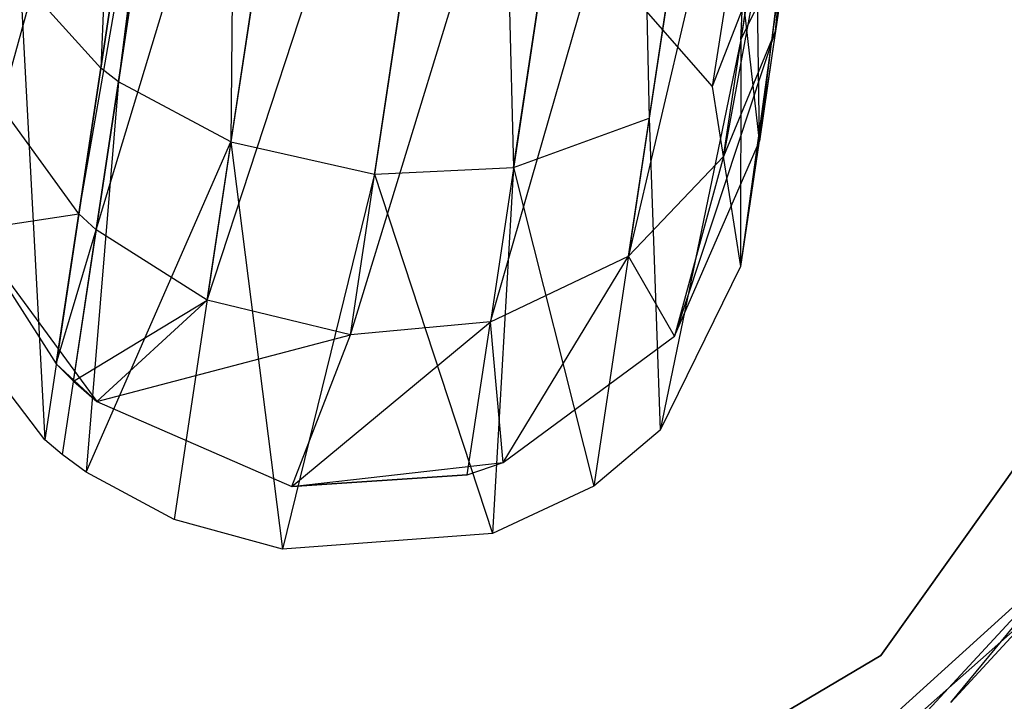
# Model space of a CAD drawing. Extents: x 1 to 71.1, y -35.1 to 35.1.
# Tile 60 of 85: x 35.825 to 36.425, y -0.378 to 0.037. Entities that reach past the tile are written whole.
import ezdxf

# ---------------------------------------------------------------- set-up
doc = ezdxf.new("R2010")
doc.units = 0
doc.header["$LTSCALE"] = 2.54
doc.layers.get('0').update_dxf_attribs({"color": 13, "linetype": 'CONTINUOUS'})

# ---------------------------------------------------------------- blocks, each defined once
blk = doc.blocks.new('LPUMPKIN_L_444_STL')
at = {"color": 0}
for p, q in [((35.90008, 0.55452, 21.12488), (35.87471, 0.00717, 20.52514)), ((35.90008, 0.55452, 21.12488), (35.87471, 0.00717, 20.52514)), ((36.36345, 0.54802, 22.11741), (36.25362, -0.04641, 23.05015)), ((36.36345, 0.54802, 22.11741), (36.25362, -0.04641, 23.05015)), ((36.36345, 0.54802, 22.11741), (36.28533, 0.03006, 23.07963)), ((36.36345, 0.54802, 22.11741), (36.28533, 0.03006, 23.07963)), ((36.33926, 0.52141, 21.10612), (36.26429, 0.02437, 20.46053)), ((36.33926, 0.52141, 21.10612), (36.26429, 0.02437, 20.46053)), ((35.94805, 0.49345, 21.15538), (35.87471, 0.00717, 20.52514)), ((35.94805, 0.49345, 21.15538), (35.87471, 0.00717, 20.52514)), ((35.94805, 0.49345, 21.15538), (35.88551, -0.0011, 20.5308)), ((35.94805, 0.49345, 21.15538), (35.88551, -0.0011, 20.5308)), ((35.95871, 0.48423, 21.1597), (35.88551, -0.0011, 20.5308)), ((35.95871, 0.48423, 21.1597), (35.88551, -0.0011, 20.5308)), ((35.95871, 0.48423, 21.1597), (35.95399, -0.03765, 20.5531)), ((35.95871, 0.48423, 21.1597), (35.95399, -0.03765, 20.5531)), ((36.33243, 0.47612, 22.07743), (36.19583, -0.10715, 23.02494)), ((36.33243, 0.47612, 22.07743), (36.19583, -0.10715, 23.02494)), ((36.25362, -0.04641, 23.05015), (36.33243, 0.47612, 22.07743)), ((36.25362, -0.04641, 23.05015), (36.33243, 0.47612, 22.07743)), ((36.28225, 0.46582, 21.14248), (36.20848, -0.02328, 20.50822)), ((36.28225, 0.46582, 21.14248), (36.20848, -0.02328, 20.50822)), ((36.26429, 0.02437, 20.46053), (36.28225, 0.46582, 21.14248)), ((36.26429, 0.02437, 20.46053), (36.28225, 0.46582, 21.14248)), ((35.81404, -0.01596, 23.03714), (35.94096, 0.44645, 22.03112)), ((35.81404, -0.01596, 23.03714), (35.94096, 0.44645, 22.03112)), ((35.86136, -0.08135, 23.01599), (35.94096, 0.44645, 22.03112)), ((35.86136, -0.08135, 23.01599), (35.94096, 0.44645, 22.03112)), ((36.02663, 0.44397, 21.1767), (35.95399, -0.03765, 20.5531)), ((36.02663, 0.44397, 21.1767), (35.95399, -0.03765, 20.5531)), ((35.86136, -0.08135, 23.01599), (35.9516, 0.43709, 22.02707)), ((35.86136, -0.08135, 23.01599), (35.9516, 0.43709, 22.02707)), ((35.87193, -0.09118, 23.013), (35.9516, 0.43709, 22.02707)), ((35.87193, -0.09118, 23.013), (35.9516, 0.43709, 22.02707)), ((36.12593, -0.05325, 20.54431), (36.19879, 0.42983, 21.17)), ((36.12593, -0.05325, 20.54431), (36.19879, 0.42983, 21.17)), ((36.19879, 0.42983, 21.17), (36.20848, -0.02328, 20.50822)), ((36.19879, 0.42983, 21.17), (36.20848, -0.02328, 20.50822)), ((36.11385, 0.42337, 21.18091), (36.04136, -0.05732, 20.55862)), ((36.11385, 0.42337, 21.18091), (36.04136, -0.05732, 20.55862)), ((36.11385, 0.42337, 21.18091), (36.12593, -0.05325, 20.54431)), ((36.11385, 0.42337, 21.18091), (36.12593, -0.05325, 20.54431)), ((36.11179, -0.14704, 23.00586), (36.27523, 0.41927, 22.04325)), ((36.11179, -0.14704, 23.00586), (36.27523, 0.41927, 22.04325)), ((36.19583, -0.10715, 23.02494), (36.27523, 0.41927, 22.04325)), ((36.19583, -0.10715, 23.02494), (36.27523, 0.41927, 22.04325)), ((35.87193, -0.09118, 23.013), (36.01943, 0.39624, 22.01108)), ((35.87193, -0.09118, 23.013), (36.01943, 0.39624, 22.01108)), ((35.93948, -0.13385, 23.00121), (36.01943, 0.39624, 22.01108)), ((35.93948, -0.13385, 23.00121), (36.01943, 0.39624, 22.01108)), ((36.02662, -0.15504, 22.99829), (36.19163, 0.38234, 22.01738)), ((36.02662, -0.15504, 22.99829), (36.19163, 0.38234, 22.01738)), ((36.19163, 0.38234, 22.01738), (36.11179, -0.14704, 23.00586)), ((36.19163, 0.38234, 22.01738), (36.11179, -0.14704, 23.00586)), ((35.93948, -0.13385, 23.00121), (36.10663, 0.3755, 22.00712)), ((35.93948, -0.13385, 23.00121), (36.10663, 0.3755, 22.00712)), ((36.02662, -0.15504, 22.99829), (36.10663, 0.3755, 22.00712)), ((36.02662, -0.15504, 22.99829), (36.10663, 0.3755, 22.00712)), ((36.27756, 0.19209, 20.31614), (36.24669, -0.00386, 20.04988)), ((36.27756, 0.19209, 20.31614), (36.24669, -0.00386, 20.04988)), ((36.27552, -0.03728, 23.72166), (36.27287, 0.16099, 23.12647)), ((36.27552, -0.03728, 23.72166), (36.27287, 0.16099, 23.12647)), ((36.29689, 0.12516, 20.37061), (36.24669, -0.00386, 20.04988)), ((36.29689, 0.12516, 20.37061), (36.24669, -0.00386, 20.04988)), ((36.29689, 0.12516, 20.37061), (36.26404, -0.11342, 20.11653)), ((36.29689, 0.12516, 20.37061), (36.26404, -0.11342, 20.11653)), ((36.27552, -0.03728, 209.61943), (36.26105, 0.09131, 209.61943)), ((36.27552, -0.03728, 23.72166), (36.26105, 0.09131, 23.72166)), ((36.27552, -0.03728, 209.61943), (36.26105, 0.09131, 209.61943)), ((36.27552, -0.03728, 23.72166), (36.26105, 0.09131, 23.72166)), ((36.16776, 0.08634, 20.00109), (36.24669, -0.00386, 20.04988)), ((36.16776, 0.08634, 20.00109), (36.24669, -0.00386, 20.04988)), ((36.29369, 0.0855, 20.40475), (36.26404, -0.11342, 20.11653)), ((36.29369, 0.0855, 20.40475), (36.26404, -0.11342, 20.11653)), ((36.26429, 0.02437, 20.46053), (36.29369, 0.0855, 20.40475)), ((36.26429, 0.02437, 20.46053), (36.29369, 0.0855, 20.40475)), ((36.27552, -0.03728, 23.72166), (36.28995, 0.07909, 23.09768)), ((36.27552, -0.03728, 23.72166), (36.28995, 0.07909, 23.09768)), ((36.28533, 0.03006, 23.07963), (36.28995, 0.07909, 23.09768)), ((36.28533, 0.03006, 23.07963), (36.28995, 0.07909, 23.09768)), ((35.87471, 0.00717, 20.52514), (35.82573, 0.06158, 20.48514)), ((35.82573, 0.06158, 20.48514), (35.84063, -0.21875, 20.22196)), ((35.82573, 0.06158, 20.48514), (35.84063, -0.21875, 20.22196)), ((35.87471, 0.00717, 20.52514), (35.82573, 0.06158, 20.48514)), ((36.28533, 0.03006, 23.07963), (36.22376, -0.15589, 23.72166)), ((36.28533, 0.03006, 23.07963), (36.22376, -0.15589, 23.72166)), ((36.28533, 0.03006, 23.07963), (36.25362, -0.04641, 23.05015)), ((36.28533, 0.03006, 23.07963), (36.25362, -0.04641, 23.05015)), ((36.28533, 0.03006, 23.07963), (36.27552, -0.03728, 23.72166)), ((36.28533, 0.03006, 23.07963), (36.27552, -0.03728, 23.72166)), ((36.26429, 0.02437, 20.46053), (36.21515, -0.21299, 20.18317)), ((36.26429, 0.02437, 20.46053), (36.21515, -0.21299, 20.18317)), ((36.26429, 0.02437, 20.46053), (36.26404, -0.11342, 20.11653)), ((36.26429, 0.02437, 20.46053), (36.26404, -0.11342, 20.11653)), ((35.87471, 0.00717, 20.52514), (35.84063, -0.21875, 20.22196)), ((35.87471, 0.00717, 20.52514), (35.84063, -0.21875, 20.22196)), ((35.88551, -0.0011, 20.5308), (35.87471, 0.00717, 20.52514)), ((35.88551, -0.0011, 20.5308), (35.87471, 0.00717, 20.52514)), ((35.88551, -0.0011, 20.5308), (35.85132, -0.22778, 20.22658)), ((35.88551, -0.0011, 20.5308), (35.85132, -0.22778, 20.22658)), ((35.88551, -0.0011, 20.5308), (35.86592, -0.23861, 20.23196)), ((35.88551, -0.0011, 20.5308), (35.86592, -0.23861, 20.23196)), ((35.95399, -0.03765, 20.5531), (35.88551, -0.0011, 20.5308)), ((35.95399, -0.03765, 20.5531), (35.88551, -0.0011, 20.5308)), ((36.24669, -0.00386, 20.04988), (36.26404, -0.11342, 20.11653)), ((36.24669, -0.00386, 20.04988), (36.26404, -0.11342, 20.11653)), ((35.86136, -0.08135, 23.01599), (35.81404, -0.01596, 23.03714)), ((35.86136, -0.08135, 23.01599), (35.81404, -0.01596, 23.03714)), ((36.12593, -0.05325, 20.54431), (36.20848, -0.02328, 20.50822)), ((36.12593, -0.05325, 20.54431), (36.20848, -0.02328, 20.50822)), ((36.20848, -0.02328, 20.50822), (36.17475, -0.24694, 20.20812)), ((36.20848, -0.02328, 20.50822), (36.17475, -0.24694, 20.20812)), ((36.20848, -0.02328, 20.50822), (36.21515, -0.21299, 20.18317)), ((36.20848, -0.02328, 20.50822), (36.21515, -0.21299, 20.18317)), ((35.86592, -0.23861, 20.23196), (35.95399, -0.03765, 20.5531)), ((35.86592, -0.23861, 20.23196), (35.95399, -0.03765, 20.5531)), ((35.95399, -0.03765, 20.5531), (35.91935, -0.26729, 20.24481)), ((35.95399, -0.03765, 20.5531), (35.91935, -0.26729, 20.24481)), ((35.95399, -0.03765, 20.5531), (36.04136, -0.05732, 20.55862)), ((35.95399, -0.03765, 20.5531), (36.04136, -0.05732, 20.55862)), ((35.95399, -0.03765, 20.5531), (35.98529, -0.28527, 20.24982)), ((35.95399, -0.03765, 20.5531), (35.98529, -0.28527, 20.24982)), ((36.22376, -0.15589, 209.61943), (36.27552, -0.03728, 209.61943)), ((36.22376, -0.15589, 23.72166), (36.27552, -0.03728, 23.72166)), ((36.22376, -0.15589, 209.61943), (36.27552, -0.03728, 209.61943)), ((36.22376, -0.15589, 23.72166), (36.27552, -0.03728, 23.72166)), ((36.27552, -0.03728, 209.61943), (36.27552, -0.03728, 23.72166)), ((36.27552, -0.03728, 209.61943), (36.27552, -0.03728, 23.72166)), ((36.25362, -0.04641, 23.05015), (36.19583, -0.10715, 23.02494)), ((36.25362, -0.04641, 23.05015), (36.19583, -0.10715, 23.02494)), ((36.25362, -0.04641, 23.05015), (36.22376, -0.15589, 23.72166)), ((36.25362, -0.04641, 23.05015), (36.22376, -0.15589, 23.72166)), ((36.04136, -0.05732, 20.55862), (36.12593, -0.05325, 20.54431)), ((36.04136, -0.05732, 20.55862), (36.12593, -0.05325, 20.54431)), ((36.12593, -0.05325, 20.54431), (36.11312, -0.2759, 20.23196)), ((36.12593, -0.05325, 20.54431), (36.11312, -0.2759, 20.23196)), ((36.12593, -0.05325, 20.54431), (36.17475, -0.24694, 20.20812)), ((36.12593, -0.05325, 20.54431), (36.17475, -0.24694, 20.20812)), ((36.04136, -0.05732, 20.55862), (35.98529, -0.28527, 20.24982)), ((36.04136, -0.05732, 20.55862), (35.98529, -0.28527, 20.24982)), ((36.04136, -0.05732, 20.55862), (36.11312, -0.2759, 20.23196)), ((36.04136, -0.05732, 20.55862), (36.11312, -0.2759, 20.23196)), ((35.79559, -0.09131, 23.72166), (35.86136, -0.08135, 23.01599)), ((35.79559, -0.09131, 23.72166), (35.86136, -0.08135, 23.01599)), ((35.84758, -0.17272, 23.72166), (35.86136, -0.08135, 23.01599)), ((35.84758, -0.17272, 23.72166), (35.86136, -0.08135, 23.01599)), ((35.87193, -0.09118, 23.013), (35.86136, -0.08135, 23.01599)), ((35.87193, -0.09118, 23.013), (35.86136, -0.08135, 23.01599)), ((35.79559, -0.09131, 209.61943), (35.87243, -0.19544, 209.61943)), ((35.79559, -0.09131, 23.72166), (35.87243, -0.19544, 179.88312)), ((35.79559, -0.09131, 209.61943), (35.87243, -0.19544, 209.61943)), ((35.79559, -0.09131, 23.72166), (35.87243, -0.19544, 179.88312)), ((35.79559, -0.09131, 23.72166), (35.84758, -0.17272, 23.72166)), ((35.79559, -0.09131, 23.72166), (35.84758, -0.17272, 23.72166)), ((35.84758, -0.17272, 23.72166), (35.87193, -0.09118, 23.013)), ((35.84758, -0.17272, 23.72166), (35.87193, -0.09118, 23.013)), ((35.85807, -0.18307, 23.72166), (35.87193, -0.09118, 23.013)), ((35.85807, -0.18307, 23.72166), (35.87193, -0.09118, 23.013)), ((35.93948, -0.13385, 23.00121), (35.87193, -0.09118, 23.013)), ((35.93948, -0.13385, 23.00121), (35.87193, -0.09118, 23.013)), ((36.11179, -0.14704, 23.00586), (36.19583, -0.10715, 23.02494)), ((36.11179, -0.14704, 23.00586), (36.19583, -0.10715, 23.02494)), ((36.11963, -0.23273, 23.72166), (36.19583, -0.10715, 23.02494)), ((36.11963, -0.23273, 23.72166), (36.19583, -0.10715, 23.02494)), ((36.22376, -0.15589, 23.72166), (36.19583, -0.10715, 23.02494)), ((36.22376, -0.15589, 23.72166), (36.19583, -0.10715, 23.02494)), ((36.26404, -0.11342, 20.11653), (36.21515, -0.21299, 20.18317)), ((36.26404, -0.11342, 20.11653), (36.21515, -0.21299, 20.18317)), ((35.85807, -0.18307, 23.72166), (35.93948, -0.13385, 23.00121)), ((35.85807, -0.18307, 23.72166), (35.93948, -0.13385, 23.00121)), ((35.87243, -0.19544, 23.72166), (35.93948, -0.13385, 23.00121)), ((35.87243, -0.19544, 23.72166), (35.93948, -0.13385, 23.00121)), ((36.02662, -0.15504, 22.99829), (35.93948, -0.13385, 23.00121)), ((36.02662, -0.15504, 22.99829), (35.93948, -0.13385, 23.00121)), ((35.84063, -0.21875, 20.22196), (35.78698, -0.14842, 20.18317)), ((35.84063, -0.21875, 20.22196), (35.78698, -0.14842, 20.18317)), ((35.99104, -0.2472, 23.72166), (36.11179, -0.14704, 23.00586)), ((35.99104, -0.2472, 23.72166), (36.11179, -0.14704, 23.00586)), ((36.11179, -0.14704, 23.00586), (36.02662, -0.15504, 22.99829)), ((36.11179, -0.14704, 23.00586), (36.02662, -0.15504, 22.99829)), ((36.09774, -0.24017, 23.72166), (36.11179, -0.14704, 23.00586)), ((36.09774, -0.24017, 23.72166), (36.11179, -0.14704, 23.00586)), ((36.11963, -0.23273, 23.72166), (36.11179, -0.14704, 23.00586)), ((36.11963, -0.23273, 23.72166), (36.11179, -0.14704, 23.00586)), ((35.87243, -0.19544, 23.72166), (36.02662, -0.15504, 22.99829)), ((35.87243, -0.19544, 23.72166), (36.02662, -0.15504, 22.99829)), ((35.99104, -0.2472, 23.72166), (36.02662, -0.15504, 22.99829)), ((35.99104, -0.2472, 23.72166), (36.02662, -0.15504, 22.99829)), ((36.11963, -0.23273, 209.61943), (36.22376, -0.15589, 209.61943)), ((36.11963, -0.23273, 23.72166), (36.22376, -0.15589, 23.72166)), ((36.11963, -0.23273, 209.61943), (36.22376, -0.15589, 209.61943)), ((36.11963, -0.23273, 23.72166), (36.22376, -0.15589, 23.72166)), ((36.22376, -0.15589, 209.61943), (36.22376, -0.15589, 23.72166)), ((36.22376, -0.15589, 209.61943), (36.22376, -0.15589, 23.72166)), ((35.84758, -0.17272, 23.72166), (35.87243, -0.19544, 179.88312)), ((35.84758, -0.17272, 23.72166), (35.87243, -0.19544, 179.88312)), ((35.84758, -0.17272, 23.72166), (35.85807, -0.18307, 23.72166)), ((35.84758, -0.17272, 23.72166), (35.85807, -0.18307, 23.72166)), ((35.85807, -0.18307, 23.72166), (35.87243, -0.19544, 179.88312)), ((35.85807, -0.18307, 23.72166), (35.87243, -0.19544, 23.72166)), ((35.85807, -0.18307, 23.72166), (35.87243, -0.19544, 179.88312)), ((35.85807, -0.18307, 23.72166), (35.87243, -0.19544, 23.72166)), ((36.46407, -0.18908, 50.67857), (36.34949, -0.34997, 50.67857)), ((36.34949, -0.34997, 49.87857), (36.46407, -0.18908, 49.87857)), ((36.46407, -0.18908, 50.67857), (36.34949, -0.34997, 50.67857)), ((36.34949, -0.34997, 49.87857), (36.46407, -0.18908, 49.87857)), ((35.87243, -0.19544, 209.61943), (35.99104, -0.2472, 209.61943)), ((35.87243, -0.19544, 209.61943), (35.87243, -0.19544, 179.88312)), ((35.87243, -0.19544, 23.72166), (35.87243, -0.19544, 179.88312)), ((35.87243, -0.19544, 23.72166), (35.99104, -0.2472, 23.72166)), ((35.87243, -0.19544, 209.61943), (35.99104, -0.2472, 209.61943)), ((35.87243, -0.19544, 209.61943), (35.87243, -0.19544, 179.88312)), ((35.87243, -0.19544, 23.72166), (35.87243, -0.19544, 179.88312)), ((35.87243, -0.19544, 23.72166), (35.99104, -0.2472, 23.72166)), ((36.21515, -0.21299, 20.18317), (36.17475, -0.24694, 20.20812)), ((36.21515, -0.21299, 20.18317), (36.17475, -0.24694, 20.20812)), ((35.85132, -0.22778, 20.22658), (35.84063, -0.21875, 20.22196)), ((35.85132, -0.22778, 20.22658), (35.84063, -0.21875, 20.22196)), ((35.86592, -0.23861, 20.23196), (35.85132, -0.22778, 20.22658)), ((35.86592, -0.23861, 20.23196), (35.85132, -0.22778, 20.22658)), ((35.99104, -0.2472, 209.61943), (36.11963, -0.23273, 209.61943)), ((35.99104, -0.2472, 209.61943), (36.11963, -0.23273, 209.61943)), ((36.09774, -0.24017, 23.72166), (36.11963, -0.23273, 179.88312)), ((36.09774, -0.24017, 23.72166), (36.11963, -0.23273, 23.72166)), ((36.09774, -0.24017, 23.72166), (36.11963, -0.23273, 179.88312)), ((36.09774, -0.24017, 23.72166), (36.11963, -0.23273, 23.72166)), ((36.11963, -0.23273, 209.61943), (36.11963, -0.23273, 179.88312)), ((36.11963, -0.23273, 23.72166), (36.11963, -0.23273, 179.88312)), ((36.11963, -0.23273, 209.61943), (36.11963, -0.23273, 179.88312)), ((36.11963, -0.23273, 23.72166), (36.11963, -0.23273, 179.88312)), ((35.91935, -0.26729, 20.24481), (35.86592, -0.23861, 20.23196)), ((35.91935, -0.26729, 20.24481), (35.86592, -0.23861, 20.23196)), ((36.09774, -0.24017, 23.72166), (35.99104, -0.2472, 179.88312)), ((35.99104, -0.2472, 23.72166), (36.09774, -0.24017, 23.72166)), ((36.09774, -0.24017, 23.72166), (35.99104, -0.2472, 179.88312)), ((35.99104, -0.2472, 23.72166), (36.09774, -0.24017, 23.72166)), ((35.99104, -0.2472, 209.61943), (35.99104, -0.2472, 179.88312)), ((35.99104, -0.2472, 23.72166), (35.99104, -0.2472, 179.88312)), ((35.99104, -0.2472, 209.61943), (35.99104, -0.2472, 179.88312)), ((35.99104, -0.2472, 23.72166), (35.99104, -0.2472, 179.88312)), ((36.17475, -0.24694, 20.20812), (36.11312, -0.2759, 20.23196)), ((36.17475, -0.24694, 20.20812), (36.11312, -0.2759, 20.23196)), ((35.98529, -0.28527, 20.24982), (35.91935, -0.26729, 20.24481)), ((35.98529, -0.28527, 20.24982), (35.91935, -0.26729, 20.24481)), ((36.11312, -0.2759, 20.23196), (35.98529, -0.28527, 20.24982)), ((36.11312, -0.2759, 20.23196), (35.98529, -0.28527, 20.24982)), ((36.46949, -0.2846, 211.76482), (36.26808, -0.46706, 211.76482)), ((36.46949, -0.2846, 211.76482), (36.26808, -0.46706, 211.76482)), ((36.34554, -0.41833, 208.62378), (36.46949, -0.2846, 211.76482)), ((36.34554, -0.41833, 208.62378), (36.46949, -0.2846, 211.76482)), ((36.39196, -0.37867, 208.62378), (36.46949, -0.2846, 211.76482)), ((36.39196, -0.37867, 208.62378), (36.46949, -0.2846, 211.76482)), ((36.43915, -0.32687, 49.97857), (36.30258, -0.44767, 49.97857)), ((36.30258, -0.44767, 49.82857), (36.43915, -0.32687, 49.82857)), ((36.30258, -0.44767, 49.82857), (36.43915, -0.32687, 49.82857)), ((36.43915, -0.32687, 49.97857), (36.30258, -0.44767, 49.97857)), ((36.39196, -0.37867, 208.62378), (36.43346, -0.33389, 208.62378)), ((36.39196, -0.37867, 208.62378), (36.43346, -0.33389, 208.62378)), ((36.34949, -0.34997, 50.67857), (36.17938, -0.45034, 50.67857)), ((36.17938, -0.45034, 49.87857), (36.34949, -0.34997, 49.87857)), ((36.34949, -0.34997, 50.67857), (36.17938, -0.45034, 50.67857)), ((36.17938, -0.45034, 49.87857), (36.34949, -0.34997, 49.87857)), ((36.34949, -0.34997, 50.67857), (36.34949, -0.34997, 49.87857)), ((36.34949, -0.34997, 50.67857), (36.34949, -0.34997, 49.87857))]:
    blk.add_line(p, q, dxfattribs=at)

msp = doc.modelspace()

# ---------------------------------------------------------------- block references
at = {"color": 253}
msp.add_blockref('LPUMPKIN_L_444_STL', (0, 0), dxfattribs=at)

doc.saveas('drawing.dxf')
